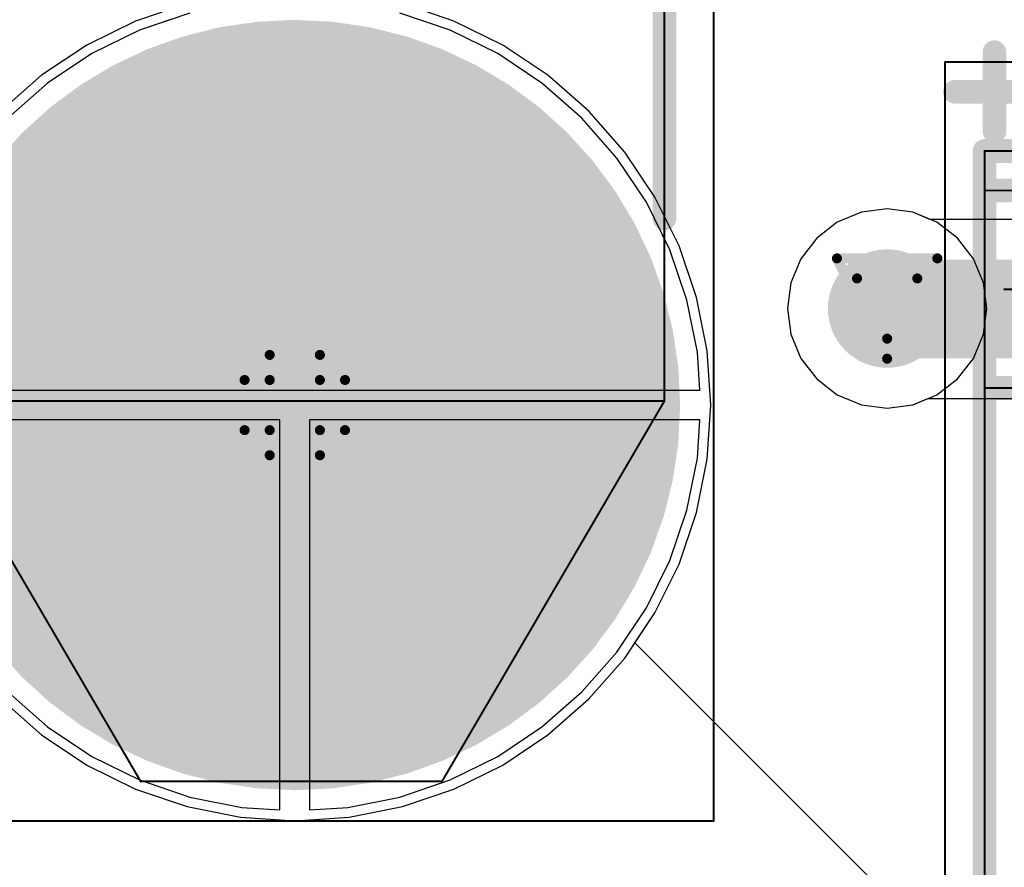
# Model space of a CAD drawing. Header units: millimetres. Extents: x 138 to 555, y 26 to 334.
# Tile 135 of 256: x 175.41 to 180.39, y 152.45 to 156.74. Entities that reach past the tile are written whole.
import ezdxf

# ---------------------------------------------------------------- set-up
doc = ezdxf.new("R2010")
doc.units = ezdxf.units.MM
for name, color, linetype in [('BottomLayer', 5, 'Continuous'), ('BottomSolder', 6, 'Continuous'), ('DrillDrawing', 1, 'Continuous'), ('Mechanical20', 56, 'Continuous'), ('Mechanical27', 56, 'Continuous'), ('MidLayer1', 16, 'Continuous'), ('MidLayer2', 76, 'Continuous'), ('MidLayer3', 90, 'Continuous'), ('MidLayer4', 156, 'Continuous'), ('MultiLayer', 9, 'Continuous'), ('PadHoleLayer', 156, 'Continuous'), ('TopLayer', 1, 'Continuous'), ('TopOverlay', 2, 'Continuous'), ('TopSolder', 216, 'Continuous'), ('ViaHoleLayer', 16, 'Continuous')]:
    doc.layers.add(name, color=color, linetype=linetype)

# ---------------------------------------------------------------- blocks, each defined once
blk = doc.blocks.new('CPOL_TAJ_C_2312_H2P6_529')
at = {"layer": 'Mechanical20', "const_width": 0.00999998}
for points in [[(-3.55000052, -1.89999874), (-3.55000052, 1.89999874)], [(3.55000052, -1.89999874), (-3.55000052, -1.89999874)]]:
    blk.add_lwpolyline(points, dxfattribs=at)
at = {"layer": 'Mechanical20', "const_width": 0.00499872}
blk.add_lwpolyline([(-3.55249988, -1.89999874, 1), (-3.54750116, -1.89999874, 1)], format="xyb", close=True, dxfattribs=at)
blk.add_lwpolyline([(-3.55249988, -1.89999874, 1), (-3.54750116, -1.89999874, 1)], format="xyb", close=True, dxfattribs=at)
at = {"layer": 'Mechanical27', "const_width": 0.00999998}
for points in [[(-3.09999888, -1.69999914), (-3.09999888, 1.69999914)], [(-2.89999928, -1.69999914), (-2.89999928, 1.69999914)], [(-1.89999874, -1.69999914), (-1.89999874, 1.69999914)], [(-2.40000028, -1.59999934), (-2.40000028, -1.00000054)], [(3.09999888, -1.69999914), (-3.09999888, -1.69999914)]]:
    blk.add_lwpolyline(points, dxfattribs=at)
at = {"layer": 'Mechanical27', "const_width": 0.00499872}
for points in [[(-2.40249964, -1.59999934, 1), (-2.39750092, -1.59999934, 1)], [(-3.10249824, -1.69999914, 1), (-3.09749952, -1.69999914, 1)], [(-3.10249824, -1.69999914, 1), (-3.09749952, -1.69999914, 1)], [(-2.90249864, -1.69999914, 1), (-2.89749992, -1.69999914, 1)], [(-1.9024981, -1.69999914, 1), (-1.89749938, -1.69999914, 1)]]:
    blk.add_lwpolyline(points, format="xyb", close=True, dxfattribs=at)
at = {"layer": 'TopOverlay', "const_width": 0.11999976}
for points in [[(-3.40000082, -1.84999884), (-3.40000082, -1.44999964)], [(-3.09999888, -1.69999914), (-3.09999888, -1.44999964)], [(-2.89999928, -1.69999914), (-2.89999928, -1.44999964)], [(-1.89999874, -1.69999914), (-1.89999874, -1.44999964)], [(-3.20000122, -1.64999924), (-3.60000042, -1.64999924)], [(3.09999888, -1.69999914), (-3.09999888, -1.69999914)]]:
    blk.add_lwpolyline(points, dxfattribs=at)
at = {"layer": 'TopOverlay', "const_width": 0.05999988}
for points in [[(-3.63000036, -1.64999924, 1), (-3.57000048, -1.64999924, 1)], [(-3.23000116, -1.64999924, 1), (-3.17000128, -1.64999924, 1)], [(-3.12999882, -1.69999914, 1), (-3.06999894, -1.69999914, 1)], [(-3.12999882, -1.69999914, 1), (-3.06999894, -1.69999914, 1)], [(-2.92999922, -1.69999914, 1), (-2.86999934, -1.69999914, 1)], [(-1.92999868, -1.69999914, 1), (-1.8699988, -1.69999914, 1)], [(-3.43000076, -1.84999884, 1), (-3.37000088, -1.84999884, 1)]]:
    blk.add_lwpolyline(points, format="xyb", close=True, dxfattribs=at)
blk = doc.blocks.new('CON_DUAL_USB_TYPE_A_CONEXCON_5600_3081_804')
at = {"layer": 'BottomLayer', "const_width": 1.89999874}
blk.add_lwpolyline([(5.61999892, 15.98000106, 1), (7.520000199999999, 15.98000106, 1)], format="xyb", close=True, dxfattribs=at)
at = {"layer": 'BottomSolder', "const_width": 1.94999864}
blk.add_lwpolyline([(5.59500024, 15.98000106, 1), (7.54499888, 15.98000106, 1)], format="xyb", close=True, dxfattribs=at)
at = {"layer": 'Mechanical20', "const_width": 0.00999998}
for points in [[(8.674999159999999, 18.09999936), (-8.674999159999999, 18.09999936)], [(8.674999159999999, 8.19999884), (8.674999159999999, 18.09999936)]]:
    blk.add_lwpolyline(points, dxfattribs=at)
at = {"layer": 'Mechanical20', "const_width": 0.00499872}
blk.add_lwpolyline([(8.672499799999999, 18.09999936, 1), (8.67749852, 18.09999936, 1)], format="xyb", close=True, dxfattribs=at)
blk.add_lwpolyline([(8.672499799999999, 18.09999936, 1), (8.67749852, 18.09999936, 1)], format="xyb", close=True, dxfattribs=at)
at = {"layer": 'Mechanical27', "const_width": 0.00999998}
for points in [[(6.5499996, 17.84999986), (-6.5499996, 17.84999986)], [(6.5499996, 0.3999992), (6.5499996, 17.84999986)], [(8.474999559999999, 16.72500084), (6.5499996, 17.84999986)], [(8.474999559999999, 15.20000008), (8.474999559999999, 16.72500084)], [(6.5499996, 14.07500106), (8.474999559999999, 15.20000008)]]:
    blk.add_lwpolyline(points, dxfattribs=at)
at = {"layer": 'Mechanical27', "const_width": 0.00499872}
for points in [[(6.54750024, 17.84999986, 1), (6.552498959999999, 17.84999986, 1)], [(6.54750024, 17.84999986, 1), (6.552498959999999, 17.84999986, 1)], [(6.54750024, 17.84999986, 1), (6.552498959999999, 17.84999986, 1)], [(8.472500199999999, 16.72500084, 1), (8.47749892, 16.72500084, 1)], [(8.472500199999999, 16.72500084, 1), (8.47749892, 16.72500084, 1)], [(8.472500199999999, 15.20000008, 1), (8.47749892, 15.20000008, 1)], [(8.472500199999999, 15.20000008, 1), (8.47749892, 15.20000008, 1)]]:
    blk.add_lwpolyline(points, format="xyb", close=True, dxfattribs=at)
at = {"layer": 'MidLayer1', "const_width": 1.89999874}
blk.add_lwpolyline([(5.61999892, 15.98000106, 1), (7.520000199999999, 15.98000106, 1)], format="xyb", close=True, dxfattribs=at)
at = {"layer": 'MidLayer2', "const_width": 1.89999874}
blk.add_lwpolyline([(5.61999892, 15.98000106, 1), (7.520000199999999, 15.98000106, 1)], format="xyb", close=True, dxfattribs=at)
at = {"layer": 'MidLayer3', "const_width": 1.89999874}
blk.add_lwpolyline([(5.61999892, 15.98000106, 1), (7.520000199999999, 15.98000106, 1)], format="xyb", close=True, dxfattribs=at)
at = {"layer": 'MidLayer4', "const_width": 1.89999874}
blk.add_lwpolyline([(5.61999892, 15.98000106, 1), (7.520000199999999, 15.98000106, 1)], format="xyb", close=True, dxfattribs=at)
at = {"layer": 'MultiLayer', "const_width": 1.89999874}
blk.add_lwpolyline([(5.61999892, 15.98000106, 1), (7.520000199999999, 15.98000106, 1)], format="xyb", close=True, dxfattribs=at)
at = {"layer": 'PadHoleLayer', "const_width": 1.16499894}
blk.add_lwpolyline([(5.98749882, 15.98000106, 1), (7.1525003, 15.98000106, 1)], format="xyb", close=True, dxfattribs=at)
at = {"layer": 'TopLayer', "const_width": 1.89999874}
blk.add_lwpolyline([(5.61999892, 15.98000106, 1), (7.520000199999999, 15.98000106, 1)], format="xyb", close=True, dxfattribs=at)
at = {"layer": 'TopOverlay', "const_width": 0.11999976}
blk.add_lwpolyline([(5.62500018, 17.84999986), (-5.62500018, 17.84999986)], dxfattribs=at)
at = {"layer": 'TopOverlay', "const_width": 0.05999988}
blk.add_lwpolyline([(5.59500024, 17.84999986, 1), (5.65500012, 17.84999986, 1)], format="xyb", close=True, dxfattribs=at)
at = {"layer": 'TopSolder', "const_width": 1.94999864}
blk.add_lwpolyline([(5.59500024, 15.98000106, 1), (7.54499888, 15.98000106, 1)], format="xyb", close=True, dxfattribs=at)

msp = doc.modelspace()

# ---------------------------------------------------------------- linework, layer by layer
at = {"layer": 'BottomLayer'}
for p, q in [((176.17381072, 156.73955952), (176.01427332, 156.68540418)), ((177.58664, 156.68540418), (177.33217518, 156.7717845)), ((176.01427332, 156.68540418), (175.7732578, 156.56654996)), ((177.82765552, 156.56654996), (177.58664, 156.68540418)), ((175.7732578, 156.56654996), (175.54981908, 156.4172513)), ((178.05109424, 156.4172513), (177.82765552, 156.56654996)), ((175.54981908, 156.4172513), (175.34777732, 156.24006852)), ((178.253136, 156.24006852), (178.05109424, 156.4172513)), ((178.43031878, 156.03802676), (178.253136, 156.24006852)), ((178.57961744, 155.81458804), (178.43031878, 156.03802676)), ((178.69847166, 155.57357252), (178.57961744, 155.81458804)), ((179.66722512, 155.76318352), (179.54559468, 155.71280008)), ((179.79775064, 155.78036662), (179.66722512, 155.76318352)), ((179.92827616, 155.76318352), (179.79775064, 155.78036662)), ((180.0499066, 155.71280008), (179.92827616, 155.76318352)), ((179.54559468, 155.71280008), (179.44114734, 155.63265546)), ((180.15435394, 155.63265546), (180.0499066, 155.71280008)), ((179.44114734, 155.63265546), (179.36100272, 155.52820812)), ((180.23449856, 155.52820812), (180.15435394, 155.63265546)), ((178.78485198, 155.3191077), (178.69847166, 155.57357252)), ((179.36100272, 155.52820812), (179.31061928, 155.40657768)), ((180.284882, 155.40657768), (180.23449856, 155.52820812)), ((179.31061928, 155.40657768), (179.29343618, 155.27605216)), ((180.3020651, 155.27605216), (180.284882, 155.40657768)), ((178.83727758, 155.05554206), (178.78485198, 155.3191077)), ((179.29343618, 155.27605216), (179.31061928, 155.14552664)), ((180.284882, 155.14552664), (180.3020651, 155.27605216)), ((179.31061928, 155.14552664), (179.36100272, 155.0238962)), ((180.23449856, 155.0238962), (180.284882, 155.14552664)), ((178.84993948, 154.86238776), (178.83727758, 155.05554206)), ((179.36100272, 155.0238962), (179.44114734, 154.91944886)), ((180.15435394, 154.91944886), (180.23449856, 155.0238962)), ((179.44114734, 154.91944886), (179.54559468, 154.83930424)), ((180.0499066, 154.83930424), (180.15435394, 154.91944886)), ((174.75097384, 154.86238776), (176.80046174, 154.86238776)), ((176.80046174, 154.86238776), (178.84993948, 154.86238776)), ((179.54559468, 154.83930424), (179.66722512, 154.7889208)), ((179.92827616, 154.7889208), (180.0499066, 154.83930424)), ((179.66722512, 154.7889208), (179.79775064, 154.7717377)), ((179.79775064, 154.7717377), (179.92827616, 154.7889208)), ((176.72546316, 154.7123906), (174.75097384, 154.7123906)), ((176.72546316, 152.73790636), (176.72546316, 154.7123906)), ((178.84993948, 154.7123906), (176.87546032, 154.7123906)), ((176.87546032, 154.7123906), (176.87546032, 152.7379089)), ((178.83727758, 154.5192363), (178.84993948, 154.7123906)), ((178.78485198, 154.25567066), (178.83727758, 154.5192363)), ((178.69847166, 154.00120584), (178.78485198, 154.25567066)), ((178.57961744, 153.76019032), (178.69847166, 154.00120584)), ((178.43031878, 153.5367516), (178.57961744, 153.76019032)), ((178.253136, 153.33470984), (178.43031878, 153.5367516)), ((175.34777732, 153.33470984), (175.54981908, 153.15752706)), ((178.05109424, 153.15752706), (178.253136, 153.33470984)), ((175.54981908, 153.15752706), (175.7732578, 153.0082284)), ((177.82765552, 153.0082284), (178.05109424, 153.15752706)), ((175.7732578, 153.0082284), (176.01427332, 152.88937418)), ((177.58664, 152.88937418), (177.82765552, 153.0082284)), ((176.01427332, 152.88937418), (176.26873814, 152.80299386)), ((177.33217518, 152.80299386), (177.58664, 152.88937418)), ((176.26873814, 152.80299386), (176.53230378, 152.75056826)), ((177.06860954, 152.75056826), (177.33217518, 152.80299386)), ((176.53230378, 152.75056826), (176.72546316, 152.73790636)), ((176.87546032, 152.7379089), (177.06860954, 152.75056826))]:
    msp.add_line(p, q, dxfattribs=at)
at = {"layer": 'BottomLayer', "const_width": 0.2999994}
msp.add_lwpolyline([(179.64775094, 155.27605216, 1), (179.94775034, 155.27605216, 1)], format="xyb", close=True, dxfattribs=at)
at = {"layer": 'DrillDrawing', "const_width": 0.0508}
for points in [[(179.54375064, 155.53005216), (180.05175064, 155.53005216)], [(179.54375064, 155.53005216), (179.79775064, 155.02205216)], [(179.79775064, 155.02205216), (180.05175064, 155.53005216)], [(179.64535064, 155.42845216), (179.95015064, 155.42845216)], [(179.64535064, 155.42845216), (179.79775064, 155.12365216)], [(179.79775064, 155.12365216), (179.95015064, 155.42845216)], [(176.67345666, 154.91438918), (176.67345666, 155.04138918)], [(176.67345666, 155.04138918), (176.92745666, 155.04138918)], [(176.92745666, 154.91438918), (176.92745666, 155.04138918)], [(176.54645666, 154.66038918), (176.54645666, 154.91438918)], [(176.54645666, 154.91438918), (176.67345666, 154.91438918)], [(176.92745666, 154.91438918), (177.05445666, 154.91438918)], [(177.05445666, 154.66038918), (177.05445666, 154.91438918)], [(176.54645666, 154.66038918), (176.67345666, 154.66038918)], [(176.67345666, 154.53338918), (176.67345666, 154.66038918)], [(176.92745666, 154.66038918), (177.05445666, 154.66038918)], [(176.92745666, 154.53338918), (176.92745666, 154.66038918)], [(176.67345666, 154.53338918), (176.92745666, 154.53338918)]]:
    msp.add_lwpolyline(points, dxfattribs=at)
at = {"layer": 'DrillDrawing', "const_width": 0.0254}
for points in [[(179.53105064, 155.53005216, 1), (179.55645064, 155.53005216, 1)], [(179.53105064, 155.53005216, 1), (179.55645064, 155.53005216, 1)], [(180.03905064, 155.53005216, 1), (180.06445064, 155.53005216, 1)], [(180.03905064, 155.53005216, 1), (180.06445064, 155.53005216, 1)], [(179.63265064, 155.42845216, 1), (179.65805064, 155.42845216, 1)], [(179.63265064, 155.42845216, 1), (179.65805064, 155.42845216, 1)], [(179.93745064, 155.42845216, 1), (179.96285064, 155.42845216, 1)], [(179.93745064, 155.42845216, 1), (179.96285064, 155.42845216, 1)], [(179.78505064, 155.12365216, 1), (179.81045064, 155.12365216, 1)], [(179.78505064, 155.12365216, 1), (179.81045064, 155.12365216, 1)], [(176.66075666, 155.04138918, 1), (176.68615666, 155.04138918, 1)], [(176.66075666, 155.04138918, 1), (176.68615666, 155.04138918, 1)], [(176.91475666, 155.04138918, 1), (176.94015666, 155.04138918, 1)], [(176.91475666, 155.04138918, 1), (176.94015666, 155.04138918, 1)], [(179.78505064, 155.02205216, 1), (179.81045064, 155.02205216, 1)], [(179.78505064, 155.02205216, 1), (179.81045064, 155.02205216, 1)], [(176.53375666, 154.91438918, 1), (176.55915666, 154.91438918, 1)], [(176.53375666, 154.91438918, 1), (176.55915666, 154.91438918, 1)], [(176.66075666, 154.91438918, 1), (176.68615666, 154.91438918, 1)], [(176.66075666, 154.91438918, 1), (176.68615666, 154.91438918, 1)], [(176.91475666, 154.91438918, 1), (176.94015666, 154.91438918, 1)], [(176.91475666, 154.91438918, 1), (176.94015666, 154.91438918, 1)], [(177.04175666, 154.91438918, 1), (177.06715666, 154.91438918, 1)], [(177.04175666, 154.91438918, 1), (177.06715666, 154.91438918, 1)], [(176.53375666, 154.66038918, 1), (176.55915666, 154.66038918, 1)], [(176.53375666, 154.66038918, 1), (176.55915666, 154.66038918, 1)], [(176.66075666, 154.66038918, 1), (176.68615666, 154.66038918, 1)], [(176.66075666, 154.66038918, 1), (176.68615666, 154.66038918, 1)], [(176.91475666, 154.66038918, 1), (176.94015666, 154.66038918, 1)], [(176.91475666, 154.66038918, 1), (176.94015666, 154.66038918, 1)], [(177.04175666, 154.66038918, 1), (177.06715666, 154.66038918, 1)], [(177.04175666, 154.66038918, 1), (177.06715666, 154.66038918, 1)], [(176.66075666, 154.53338918, 1), (176.68615666, 154.53338918, 1)], [(176.66075666, 154.53338918, 1), (176.68615666, 154.53338918, 1)], [(176.91475666, 154.53338918, 1), (176.94015666, 154.53338918, 1)], [(176.91475666, 154.53338918, 1), (176.94015666, 154.53338918, 1)]]:
    msp.add_lwpolyline(points, format="xyb", close=True, dxfattribs=at)
at = {"layer": 'MidLayer1'}
for p, q in [((177.60581446, 156.73169822), (177.56622348, 156.74513736)), ((177.85271008, 156.60994332), (177.60581446, 156.73169822)), ((178.0815971, 156.45700484), (177.85271008, 156.60994332)), ((178.28856646, 156.27549898), (178.0815971, 156.45700484)), ((178.47007232, 156.06852962), (178.28856646, 156.27549898)), ((178.6230108, 155.8396426), (178.47007232, 156.06852962)), ((178.7447657, 155.59274698), (178.6230108, 155.8396426)), ((178.83325168, 155.3320744), (178.7447657, 155.59274698)), ((178.88695744, 155.06208256), (178.83325168, 155.3320744)), ((178.90496096, 154.78738918), (178.88695744, 155.06208256)), ((178.88695744, 154.5126958), (178.90496096, 154.78738918)), ((178.83325168, 154.24270396), (178.88695744, 154.5126958)), ((178.7447657, 153.98203138), (178.83325168, 154.24270396)), ((178.6230108, 153.73513576), (178.7447657, 153.98203138)), ((178.52139048, 153.58305072), (178.6230108, 153.73513576)), ((180.23054632, 151.87389742), (178.52139048, 153.58305072))]:
    msp.add_line(p, q, dxfattribs=at)
at = {"layer": 'MidLayer1', "const_width": 0.2999994}
msp.add_lwpolyline([(179.64775094, 155.27605216, 1), (179.94775034, 155.27605216, 1)], format="xyb", close=True, dxfattribs=at)
at = {"layer": 'MidLayer2'}
for p, q in [((176.17381072, 156.73955952), (176.01427332, 156.68540418)), ((177.58664, 156.68540418), (177.33217518, 156.7717845)), ((176.01427332, 156.68540418), (175.7732578, 156.56654996)), ((177.82765552, 156.56654996), (177.58664, 156.68540418)), ((175.7732578, 156.56654996), (175.54981908, 156.4172513)), ((178.05109424, 156.4172513), (177.82765552, 156.56654996)), ((175.54981908, 156.4172513), (175.34777732, 156.24006852)), ((178.253136, 156.24006852), (178.05109424, 156.4172513)), ((178.43031878, 156.03802676), (178.253136, 156.24006852)), ((178.57961744, 155.81458804), (178.43031878, 156.03802676)), ((178.69847166, 155.57357252), (178.57961744, 155.81458804)), ((179.66722512, 155.76318352), (179.54559468, 155.71280008)), ((179.79775064, 155.78036662), (179.66722512, 155.76318352)), ((179.92827616, 155.76318352), (179.79775064, 155.78036662)), ((180.0499066, 155.71280008), (179.92827616, 155.76318352)), ((179.54559468, 155.71280008), (179.44114734, 155.63265546)), ((180.15435394, 155.63265546), (180.0499066, 155.71280008)), ((179.44114734, 155.63265546), (179.36100272, 155.52820812)), ((180.23449856, 155.52820812), (180.15435394, 155.63265546)), ((178.78485198, 155.3191077), (178.69847166, 155.57357252)), ((179.36100272, 155.52820812), (179.31061928, 155.40657768)), ((180.284882, 155.40657768), (180.23449856, 155.52820812)), ((179.31061928, 155.40657768), (179.29343618, 155.27605216)), ((180.3020651, 155.27605216), (180.284882, 155.40657768)), ((178.83727758, 155.05554206), (178.78485198, 155.3191077)), ((179.29343618, 155.27605216), (179.31061928, 155.14552664)), ((180.284882, 155.14552664), (180.3020651, 155.27605216)), ((179.31061928, 155.14552664), (179.36100272, 155.0238962)), ((180.23449856, 155.0238962), (180.284882, 155.14552664)), ((178.84993948, 154.86238776), (178.83727758, 155.05554206)), ((179.36100272, 155.0238962), (179.44114734, 154.91944886)), ((180.15435394, 154.91944886), (180.23449856, 155.0238962)), ((179.44114734, 154.91944886), (179.54559468, 154.83930424)), ((180.0499066, 154.83930424), (180.15435394, 154.91944886)), ((174.75097384, 154.86238776), (176.80046174, 154.86238776)), ((176.80046174, 154.86238776), (178.84993948, 154.86238776)), ((179.54559468, 154.83930424), (179.66722512, 154.7889208)), ((179.92827616, 154.7889208), (180.0499066, 154.83930424)), ((179.66722512, 154.7889208), (179.79775064, 154.7717377)), ((179.79775064, 154.7717377), (179.92827616, 154.7889208)), ((176.72546316, 154.7123906), (174.75097384, 154.7123906)), ((176.72546316, 152.73790636), (176.72546316, 154.7123906)), ((178.84993948, 154.7123906), (176.87546032, 154.7123906)), ((176.87546032, 154.7123906), (176.87546032, 152.7379089)), ((178.83727758, 154.5192363), (178.84993948, 154.7123906)), ((178.78485198, 154.25567066), (178.83727758, 154.5192363)), ((178.69847166, 154.00120584), (178.78485198, 154.25567066)), ((178.57961744, 153.76019032), (178.69847166, 154.00120584)), ((178.43031878, 153.5367516), (178.57961744, 153.76019032)), ((178.253136, 153.33470984), (178.43031878, 153.5367516)), ((175.34777732, 153.33470984), (175.54981908, 153.15752706)), ((178.05109424, 153.15752706), (178.253136, 153.33470984)), ((175.54981908, 153.15752706), (175.7732578, 153.0082284)), ((177.82765552, 153.0082284), (178.05109424, 153.15752706)), ((175.7732578, 153.0082284), (176.01427332, 152.88937418)), ((177.58664, 152.88937418), (177.82765552, 153.0082284)), ((176.01427332, 152.88937418), (176.26873814, 152.80299386)), ((177.33217518, 152.80299386), (177.58664, 152.88937418)), ((176.26873814, 152.80299386), (176.53230378, 152.75056826)), ((177.06860954, 152.75056826), (177.33217518, 152.80299386)), ((176.53230378, 152.75056826), (176.72546316, 152.73790636)), ((176.87546032, 152.7379089), (177.06860954, 152.75056826))]:
    msp.add_line(p, q, dxfattribs=at)
at = {"layer": 'MidLayer2', "const_width": 0.2999994}
msp.add_lwpolyline([(179.64775094, 155.27605216, 1), (179.94775034, 155.27605216, 1)], format="xyb", close=True, dxfattribs=at)
at = {"layer": 'MidLayer3'}
for p, q in [((176.26873814, 156.7717845), (176.01427332, 156.68540418)), ((177.58664, 156.68540418), (177.33217518, 156.7717845)), ((176.01427332, 156.68540418), (175.7732578, 156.56654996)), ((177.82765552, 156.56654996), (177.58664, 156.68540418)), ((175.7732578, 156.56654996), (175.54981908, 156.4172513)), ((178.05109424, 156.4172513), (177.82765552, 156.56654996)), ((175.54981908, 156.4172513), (175.34777732, 156.24006852)), ((178.253136, 156.24006852), (178.05109424, 156.4172513)), ((178.43031878, 156.03802676), (178.253136, 156.24006852)), ((178.57961744, 155.81458804), (178.43031878, 156.03802676)), ((178.69847166, 155.57357252), (178.57961744, 155.81458804)), ((179.66722512, 155.76318352), (179.54559468, 155.71280008)), ((179.79775064, 155.78036662), (179.66722512, 155.76318352)), ((179.92827616, 155.76318352), (179.79775064, 155.78036662)), ((180.0499066, 155.71280008), (179.92827616, 155.76318352)), ((179.54559468, 155.71280008), (179.44114734, 155.63265546)), ((180.15435394, 155.63265546), (180.0499066, 155.71280008)), ((179.44114734, 155.63265546), (179.36100272, 155.52820812)), ((180.23449856, 155.52820812), (180.15435394, 155.63265546)), ((178.78485198, 155.3191077), (178.69847166, 155.57357252)), ((179.36100272, 155.52820812), (179.31061928, 155.40657768)), ((180.284882, 155.40657768), (180.23449856, 155.52820812)), ((179.31061928, 155.40657768), (179.29343618, 155.27605216)), ((180.3020651, 155.27605216), (180.284882, 155.40657768)), ((178.83727758, 155.05554206), (178.78485198, 155.3191077)), ((179.29343618, 155.27605216), (179.31061928, 155.14552664)), ((180.284882, 155.14552664), (180.3020651, 155.27605216)), ((179.31061928, 155.14552664), (179.36100272, 155.0238962)), ((180.23449856, 155.0238962), (180.284882, 155.14552664)), ((178.84993948, 154.86238776), (178.83727758, 155.05554206)), ((179.36100272, 155.0238962), (179.44114734, 154.91944886)), ((180.15435394, 154.91944886), (180.23449856, 155.0238962)), ((179.44114734, 154.91944886), (179.54559468, 154.83930424)), ((180.0499066, 154.83930424), (180.15435394, 154.91944886)), ((174.75097384, 154.86238776), (176.80046174, 154.86238776)), ((176.80046174, 154.86238776), (178.84993948, 154.86238776)), ((179.54559468, 154.83930424), (179.66722512, 154.7889208)), ((179.92827616, 154.7889208), (180.0499066, 154.83930424)), ((179.66722512, 154.7889208), (179.79775064, 154.7717377)), ((179.79775064, 154.7717377), (179.92827616, 154.7889208)), ((176.72546316, 154.7123906), (174.75097384, 154.7123906)), ((176.72546316, 152.73790636), (176.72546316, 154.7123906)), ((178.84993948, 154.7123906), (176.87546032, 154.7123906)), ((176.87546032, 154.7123906), (176.87546032, 152.7379089)), ((178.83727758, 154.5192363), (178.84993948, 154.7123906)), ((178.78485198, 154.25567066), (178.83727758, 154.5192363)), ((178.69847166, 154.00120584), (178.78485198, 154.25567066)), ((178.57961744, 153.76019032), (178.69847166, 154.00120584)), ((178.43031878, 153.5367516), (178.57961744, 153.76019032)), ((178.253136, 153.33470984), (178.43031878, 153.5367516)), ((175.34777732, 153.33470984), (175.54981908, 153.15752706)), ((178.05109424, 153.15752706), (178.253136, 153.33470984)), ((175.54981908, 153.15752706), (175.7732578, 153.0082284)), ((177.82765552, 153.0082284), (178.05109424, 153.15752706)), ((175.7732578, 153.0082284), (176.01427332, 152.88937418)), ((177.58664, 152.88937418), (177.82765552, 153.0082284)), ((176.01427332, 152.88937418), (176.26873814, 152.80299386)), ((177.33217518, 152.80299386), (177.58664, 152.88937418)), ((176.26873814, 152.80299386), (176.53230378, 152.75056826)), ((177.06860954, 152.75056826), (177.33217518, 152.80299386)), ((176.53230378, 152.75056826), (176.72546316, 152.73790636)), ((176.87546032, 152.7379089), (177.06860954, 152.75056826))]:
    msp.add_line(p, q, dxfattribs=at)
at = {"layer": 'MidLayer3', "const_width": 0.2999994}
msp.add_lwpolyline([(179.64775094, 155.27605216, 1), (179.94775034, 155.27605216, 1)], format="xyb", close=True, dxfattribs=at)
at = {"layer": 'MidLayer4'}
for p, q in [((177.60581446, 156.73169822), (177.34514188, 156.8201842)), ((176.12905846, 156.77717184), (175.99509886, 156.73169822)), ((175.99509886, 156.73169822), (175.74820324, 156.60994332)), ((177.85271008, 156.60994332), (177.60581446, 156.73169822)), ((175.74820324, 156.60994332), (175.51931622, 156.45700484)), ((178.0815971, 156.45700484), (177.85271008, 156.60994332)), ((175.51931622, 156.45700484), (175.31234686, 156.27549898)), ((178.28856646, 156.27549898), (178.0815971, 156.45700484)), ((178.47007232, 156.06852962), (178.28856646, 156.27549898)), ((178.6230108, 155.8396426), (178.47007232, 156.06852962)), ((178.7447657, 155.59274698), (178.6230108, 155.8396426)), ((179.66722512, 155.76318352), (179.54559468, 155.71280008)), ((179.79775064, 155.78036662), (179.66722512, 155.76318352)), ((179.92827616, 155.76318352), (179.79775064, 155.78036662)), ((180.0499066, 155.71280008), (179.92827616, 155.76318352)), ((179.54559468, 155.71280008), (179.44114734, 155.63265546)), ((180.15435394, 155.63265546), (180.0499066, 155.71280008)), ((178.83325168, 155.3320744), (178.7447657, 155.59274698)), ((179.44114734, 155.63265546), (179.36100272, 155.52820812)), ((180.23449856, 155.52820812), (180.15435394, 155.63265546)), ((179.36100272, 155.52820812), (179.31061928, 155.40657768)), ((180.284882, 155.40657768), (180.23449856, 155.52820812)), ((179.31061928, 155.40657768), (179.29343618, 155.27605216)), ((180.3020651, 155.27605216), (180.284882, 155.40657768)), ((178.88695744, 155.06208256), (178.83325168, 155.3320744)), ((179.29343618, 155.27605216), (179.31061928, 155.14552664)), ((180.284882, 155.14552664), (180.3020651, 155.27605216)), ((179.31061928, 155.14552664), (179.36100272, 155.0238962)), ((180.23449856, 155.0238962), (180.284882, 155.14552664)), ((178.90496096, 154.78738918), (178.88695744, 155.06208256)), ((179.36100272, 155.0238962), (179.44114734, 154.91944886)), ((180.15435394, 154.91944886), (180.23449856, 155.0238962)), ((179.44114734, 154.91944886), (179.54559468, 154.83930424)), ((180.0499066, 154.83930424), (180.15435394, 154.91944886)), ((179.54559468, 154.83930424), (179.66722512, 154.7889208)), ((179.92827616, 154.7889208), (180.0499066, 154.83930424)), ((178.88695744, 154.5126958), (178.90496096, 154.78738918)), ((179.66722512, 154.7889208), (179.79775064, 154.7717377)), ((179.79775064, 154.7717377), (179.92827616, 154.7889208)), ((178.83325168, 154.24270396), (178.88695744, 154.5126958)), ((178.7447657, 153.98203138), (178.83325168, 154.24270396)), ((178.6230108, 153.73513576), (178.7447657, 153.98203138)), ((178.47007232, 153.50624874), (178.6230108, 153.73513576)), ((178.28856646, 153.29927938), (178.47007232, 153.50624874)), ((175.31234686, 153.29927938), (175.51931622, 153.11777352)), ((178.0815971, 153.11777352), (178.28856646, 153.29927938)), ((175.51931622, 153.11777352), (175.74820324, 152.96483504)), ((177.85271008, 152.96483504), (178.0815971, 153.11777352)), ((175.74820324, 152.96483504), (175.99509886, 152.84308014)), ((177.60581446, 152.84308014), (177.85271008, 152.96483504)), ((175.99509886, 152.84308014), (176.25577144, 152.75459416)), ((177.34514188, 152.75459416), (177.60581446, 152.84308014)), ((176.25577144, 152.75459416), (176.52576328, 152.7008884)), ((177.07515004, 152.7008884), (177.34514188, 152.75459416)), ((176.52576328, 152.7008884), (176.80045666, 152.68288488)), ((176.80045666, 152.68288488), (177.07515004, 152.7008884))]:
    msp.add_line(p, q, dxfattribs=at)
at = {"layer": 'MidLayer4', "const_width": 0.2999994}
msp.add_lwpolyline([(179.64775094, 155.27605216, 1), (179.94775034, 155.27605216, 1)], format="xyb", close=True, dxfattribs=at)
at = {"layer": 'MultiLayer', "const_width": 0.2999994}
msp.add_lwpolyline([(179.64775094, 155.27605216, 1), (179.94775034, 155.27605216, 1)], format="xyb", close=True, dxfattribs=at)
at = {"layer": 'TopLayer'}
for p, q in [((176.17381072, 156.73955952), (176.01427332, 156.68540418)), ((177.58664, 156.68540418), (177.33217518, 156.7717845)), ((176.01427332, 156.68540418), (175.7732578, 156.56654996)), ((177.82765552, 156.56654996), (177.58664, 156.68540418)), ((175.7732578, 156.56654996), (175.54981908, 156.4172513)), ((178.05109424, 156.4172513), (177.82765552, 156.56654996)), ((175.54981908, 156.4172513), (175.34777732, 156.24006852)), ((178.253136, 156.24006852), (178.05109424, 156.4172513)), ((178.43031878, 156.03802676), (178.253136, 156.24006852)), ((178.57961744, 155.81458804), (178.43031878, 156.03802676)), ((178.69847166, 155.57357252), (178.57961744, 155.81458804)), ((179.66722512, 155.76318352), (179.54559468, 155.71280008)), ((179.79775064, 155.78036662), (179.66722512, 155.76318352)), ((179.92827616, 155.76318352), (179.79775064, 155.78036662)), ((180.01420182, 155.7275905), (179.92827616, 155.76318352)), ((179.54559468, 155.71280008), (179.44114734, 155.63265546)), ((180.49072614, 155.7275905), (180.01420182, 155.7275905)), ((179.44114734, 155.63265546), (179.36100272, 155.52820812)), ((178.78485198, 155.3191077), (178.69847166, 155.57357252)), ((179.36100272, 155.52820812), (179.31061928, 155.40657768)), ((179.31061928, 155.40657768), (179.29343618, 155.27605216)), ((178.83727758, 155.05554206), (178.78485198, 155.3191077)), ((179.29343618, 155.27605216), (179.31061928, 155.14552664)), ((179.31061928, 155.14552664), (179.36100272, 155.0238962)), ((178.84993948, 154.86238776), (178.83727758, 155.05554206)), ((179.36100272, 155.0238962), (179.44114734, 154.91944886)), ((179.44114734, 154.91944886), (179.54559468, 154.83930424)), ((174.75097384, 154.86238776), (176.80046174, 154.86238776)), ((176.80046174, 154.86238776), (178.84993948, 154.86238776)), ((179.54559468, 154.83930424), (179.66722512, 154.7889208)), ((179.92827616, 154.7889208), (180.00288104, 154.81982498)), ((180.00288104, 154.81982498), (180.49072614, 154.81982498)), ((179.66722512, 154.7889208), (179.79775064, 154.7717377)), ((179.79775064, 154.7717377), (179.92827616, 154.7889208)), ((176.72546316, 154.7123906), (174.75097384, 154.7123906)), ((176.72546316, 152.73790636), (176.72546316, 154.7123906)), ((178.84993948, 154.7123906), (176.87546032, 154.7123906)), ((176.87546032, 154.7123906), (176.87546032, 152.7379089)), ((178.83727758, 154.5192363), (178.84993948, 154.7123906)), ((178.78485198, 154.25567066), (178.83727758, 154.5192363)), ((178.69847166, 154.00120584), (178.78485198, 154.25567066)), ((178.57961744, 153.76019032), (178.69847166, 154.00120584)), ((178.43031878, 153.5367516), (178.57961744, 153.76019032)), ((178.253136, 153.33470984), (178.43031878, 153.5367516)), ((175.34777732, 153.33470984), (175.54981908, 153.15752706)), ((178.05109424, 153.15752706), (178.253136, 153.33470984)), ((175.54981908, 153.15752706), (175.7732578, 153.0082284)), ((177.82765552, 153.0082284), (178.05109424, 153.15752706)), ((175.7732578, 153.0082284), (176.01427332, 152.88937418)), ((177.58664, 152.88937418), (177.82765552, 153.0082284)), ((176.01427332, 152.88937418), (176.26873814, 152.80299386)), ((177.33217518, 152.80299386), (177.58664, 152.88937418)), ((176.26873814, 152.80299386), (176.53230378, 152.75056826)), ((177.06860954, 152.75056826), (177.33217518, 152.80299386)), ((176.53230378, 152.75056826), (176.72546316, 152.73790636)), ((176.87546032, 152.7379089), (177.06860954, 152.75056826))]:
    msp.add_line(p, q, dxfattribs=at)
for points, const_width in [([(179.64775094, 155.27605216, 1), (179.94775034, 155.27605216, 1)], 0.2999994), ([(179.67275216, 155.27605216, 1), (179.92274912, 155.27605216, 1)], 0.2499995), ([(179.67509658, 155.27370774, 1), (179.92509354, 155.27370774, 1)], 0.2499995), ([(179.67509658, 155.27370774, 1), (179.92509354, 155.27370774, 1)], 0.2499995)]:
    msp.add_lwpolyline(points, format="xyb", close=True, dxfattribs=dict(at, const_width=const_width))
at = {"layer": 'TopLayer', "const_width": 0.499999}
for points in [[(179.79775064, 155.27605216), (179.80009506, 155.27370774)], [(179.80009506, 155.27370774), (181.95817304, 155.27370774)]]:
    msp.add_lwpolyline(points, dxfattribs=at)
at = {"layer": 'ViaHoleLayer', "const_width": 0.1499997}
msp.add_lwpolyline([(179.72275206, 155.27605216, 1), (179.87274922, 155.27605216, 1)], format="xyb", close=True, dxfattribs=at)

# ---------------------------------------------------------------- block references
at = {"rotation": 270}
for name, p in [('CON_DUAL_USB_TYPE_A_CONEXCON_5600_3081_804', (160.8204556, 161.35738874)), ('CPOL_TAJ_C_2312_H2P6_529', (181.99072568, 152.97370726))]:
    msp.add_blockref(name, p, dxfattribs=at)

# ---------------------------------------------------------------- texts
at = {"layer": 'Mechanical27'}
msp.add_text('.designator', height=0.5999987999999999, rotation=180, dxfattribs=at).set_placement((183.1662453, 157.36881912))

doc.saveas('drawing.dxf')
